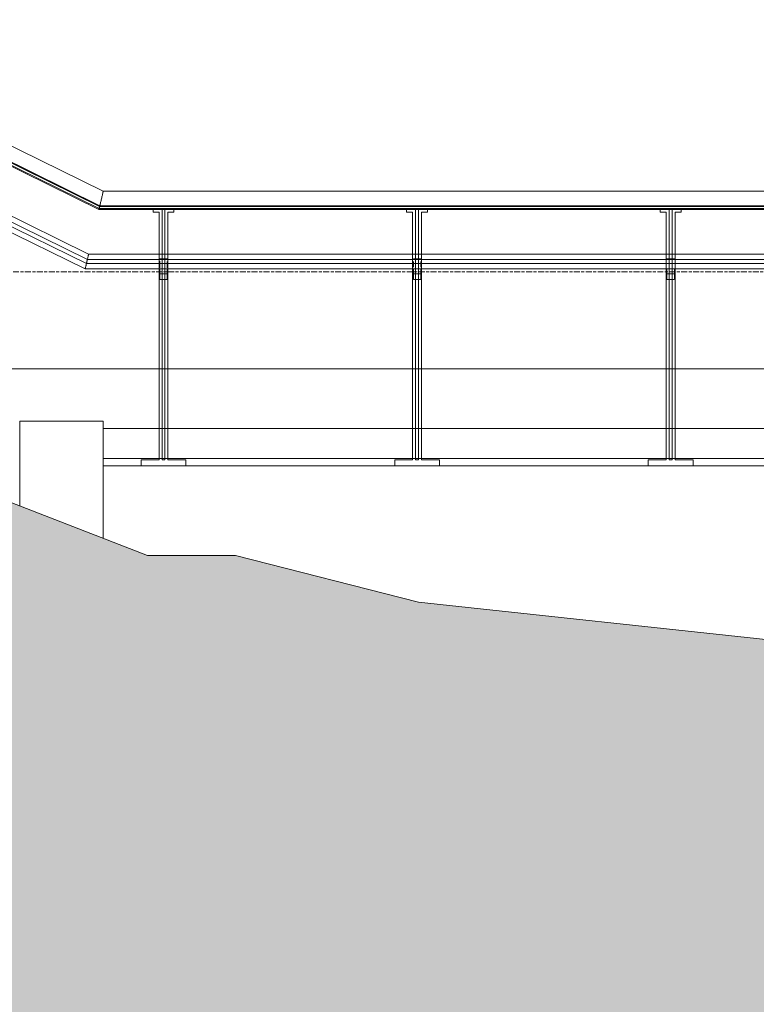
# Model space of a CAD drawing. Header units: millimetres. Extents: x -121668 to 127737, y 1553 to 34854.
# Tile 44 of 94: x 85202 to 87671, y 8996 to 12295. Entities that reach past the tile are written whole.
import ezdxf

# ---------------------------------------------------------------- set-up
doc = ezdxf.new("R2010")
doc.units = ezdxf.units.MM
doc.linetypes.add('Center', pattern=[40, 10, -5, 20, -5])
for name, color, linetype, lineweight in [('A-DETL', 90, 'Continuous', 9), ('A-DETL-GENF', 92, 'Continuous', 20), ('A-DETL-THIN', 151, 'Continuous', 9), ('A-FLOR', 192, 'Continuous', 9), ('A-FLOR-HRAL', 11, 'Continuous', 9), ('A-FLOR-LEVL', 51, 'Continuous', 9), ('A-WALL', 113, 'Continuous', 20), ('A-WALL-PATT', 111, 'Continuous', 20)]:
    doc.layers.add(name, color=color, linetype=linetype, lineweight=lineweight)

# ---------------------------------------------------------------- blocks, each defined once
blk = doc.blocks.new('Railings 6 - Railings 6-15750741-Copy of GBP_SOUTH ELEVATION')
at = {"layer": 'A-FLOR-HRAL'}
for p, q in [((81059.3, 11720.2), (79889.4, 12295.2)), ((81059.3, 11720.2), (79889.4, 12295.2)), ((81048.1, 11672), (79889.3, 12241.6)), ((81048.1, 11672), (79889.3, 12241.5)), ((79889.3, 12239.5), (81047.7, 11670.2)), ((79889.3, 12239.5), (81047.7, 11670.2)), ((79889.3, 12238), (81047.4, 11668.8)), ((79889.3, 12230.5), (81045.8, 11662.1)), ((79889.3, 12230.5), (81045.8, 11662.1)), ((79889.3, 12226.9), (81045.1, 11658.9)), ((81010.4, 11509.8), (80430.8, 11794.7)), ((81006.3, 11492.1), (80430.8, 11774.9)), ((80430.8, 11759), (81003, 11477.8)), ((80430.8, 11739.3), (80998.9, 11460.1)), ((84855.1, 11720.2), (81059.3, 11720.2)), ((84855.1, 11720.2), (81059.3, 11720.2)), ((81045.1, 11658.9), (81047.4, 11668.8)), ((81045.8, 11662.1), (81045.1, 11658.9)), ((81045.1, 11658.9), (81045.8, 11662.1)), ((81045.1, 11658.9), (81226.4, 11658.9)), ((81048.1, 11672), (81045.8, 11662.1)), ((81045.8, 11662.1), (81047.8, 11670.4)), ((81045.8, 11662.1), (84838.9, 11662.1)), ((81045.8, 11662.1), (84838.9, 11662.1)), ((81047.4, 11668.8), (81048.1, 11672)), ((81047.4, 11668.8), (81048.3, 11668.8)), ((81047.7, 11670.2), (84841.2, 11670.2)), ((81047.7, 11670.2), (81048.3, 11670.2)), ((84841.7, 11672), (81048.1, 11672)), ((81048.3, 11672), (81048.1, 11672)), ((84841.7, 11672), (81048.3, 11672)), ((81048.3, 11670.2), (84841.2, 11670.2)), ((81048.3, 11668.8), (84840.8, 11668.8)), ((81256.4, 11660), (81226.4, 11660)), ((81226.4, 11660), (81226.4, 11650)), ((81226.4, 11660), (81256.4, 11660)), ((81256.4, 11660), (81226.4, 11660)), ((81226.4, 11650), (81226.4, 11658.9)), ((81226.4, 11658.9), (81226.4, 11650)), ((81226.4, 11650), (81246.4, 11650)), ((81246.4, 11650), (81226.4, 11650)), ((81226.4, 11650), (81246.4, 11650)), ((81228.6, 11658.9), (81255.3, 11658.9)), ((81246.4, 11650), (81246.4, 10820)), ((81246.4, 10820), (81246.4, 11650)), ((81246.4, 11650), (81246.4, 11509.6)), ((81256.4, 10820), (81256.4, 11660)), ((81256.4, 11658.9), (81256.4, 10820)), ((81256.4, 11658.9), (81266.4, 11658.9)), ((81256.4, 11509.6), (81256.4, 11658.9)), ((81296.4, 11660), (81266.4, 11660)), ((81266.4, 11660), (81266.4, 10820)), ((81266.4, 11660), (81296.4, 11660)), ((81296.4, 11660), (81266.4, 11660)), ((81266.4, 10820), (81266.4, 11658.9)), ((81266.4, 11658.9), (81266.4, 11509.6)), ((81267.5, 11658.9), (81294.1, 11658.9)), ((81276.4, 10820), (81276.4, 11650)), ((81276.4, 11650), (81296.4, 11650)), ((81296.4, 11650), (81276.4, 11650)), ((81276.4, 11650), (81276.4, 10820)), ((81276.4, 11509.6), (81276.4, 11650)), ((81276.4, 11650), (81296.4, 11650)), ((81296.4, 11650), (81296.4, 11660)), ((81296.4, 11658.9), (81296.4, 11650)), ((81296.4, 11658.9), (82076.4, 11658.9)), ((81296.4, 11650), (81296.4, 11658.9)), ((82106.4, 11660), (82076.4, 11660)), ((82076.4, 11660), (82076.4, 11650)), ((82076.4, 11660), (82106.4, 11660)), ((82106.4, 11660), (82076.4, 11660)), ((82076.4, 11650), (82076.4, 11658.9)), ((82076.4, 11658.9), (82076.4, 11650)), ((82076.4, 11650), (82096.4, 11650)), ((82096.4, 11650), (82076.4, 11650)), ((82076.4, 11650), (82096.4, 11650)), ((82078.6, 11658.9), (82105.3, 11658.9)), ((82096.4, 11650), (82096.4, 10820)), ((82096.4, 10820), (82096.4, 11650)), ((82096.4, 11650), (82096.4, 11509.4)), ((82106.4, 10820), (82106.4, 11660)), ((82106.4, 11658.9), (82106.4, 10820)), ((82106.4, 11658.9), (82116.4, 11658.9)), ((82106.4, 11509.4), (82106.4, 11658.9)), ((82146.4, 11660), (82116.4, 11660)), ((82116.4, 11660), (82116.4, 10820)), ((82116.4, 11660), (82146.4, 11660)), ((82146.4, 11660), (82116.4, 11660)), ((82116.4, 10820), (82116.4, 11658.9)), ((82116.4, 11658.9), (82116.4, 11509.4)), ((82117.5, 11658.9), (82144.1, 11658.9)), ((82126.4, 10820), (82126.4, 11650)), ((82126.4, 11650), (82146.4, 11650)), ((82146.4, 11650), (82126.4, 11650)), ((82126.4, 11650), (82126.4, 10820)), ((82126.4, 11509.4), (82126.4, 11650)), ((82126.4, 11650), (82146.4, 11650)), ((82146.4, 11650), (82146.4, 11660)), ((82146.4, 11658.9), (82146.4, 11650)), ((82146.4, 11658.9), (82924.3, 11658.9)), ((82146.4, 11650), (82146.4, 11658.9)), ((82956.4, 11660), (82926.4, 11660)), ((82926.4, 11660), (82926.4, 11650)), ((82926.4, 11660), (82956.4, 11660)), ((82956.4, 11660), (82926.4, 11660)), ((82926.4, 11650), (82926.4, 11658.9)), ((82926.4, 11658.9), (82926.4, 11650)), ((82926.4, 11650), (82946.4, 11650)), ((82946.4, 11650), (82926.4, 11650)), ((82926.4, 11650), (82946.4, 11650)), ((82928.6, 11658.9), (82955.3, 11658.9)), ((82946.4, 11650), (82946.4, 10820)), ((82946.4, 10820), (82946.4, 11650)), ((82946.4, 11650), (82946.4, 11509.7)), ((82956.4, 10820), (82956.4, 11660)), ((82956.4, 11658.9), (82956.4, 10820)), ((82956.4, 11658.9), (82966.4, 11658.9)), ((82956.4, 11509.7), (82956.4, 11658.9)), ((82996.4, 11660), (82966.4, 11660)), ((82966.4, 11660), (82966.4, 10820)), ((82966.4, 11660), (82996.4, 11660)), ((82996.4, 11660), (82966.4, 11660)), ((82966.4, 10820), (82966.4, 11658.9)), ((82966.4, 11658.9), (82966.4, 11509.7)), ((82967.5, 11658.9), (82994.1, 11658.9)), ((82976.4, 10820), (82976.4, 11650)), ((82976.4, 11650), (82996.4, 11650)), ((82996.4, 11650), (82976.4, 11650)), ((82976.4, 11650), (82976.4, 10820)), ((82976.4, 11509.7), (82976.4, 11650)), ((82976.4, 11650), (82996.4, 11650)), ((82996.4, 11650), (82996.4, 11660)), ((82996.4, 11658.9), (82996.4, 11650)), ((82996.4, 11658.9), (83776.4, 11658.9)), ((82996.4, 11650), (82996.4, 11658.9)), ((81246.4, 11492.1), (81006.3, 11492.1)), ((81246.4, 11509.8), (81010.4, 11509.8)), ((81246.4, 11506.3), (81246.4, 11503.6)), ((81246.4, 11503.3), (81246.4, 11499.9)), ((81246.4, 11499.7), (81246.4, 11495.9)), ((81246.4, 11495.6), (81246.4, 11491.9)), ((81256.4, 11509.8), (81248, 11509.8)), ((81256.4, 11492.1), (81248.3, 11492.1)), ((81248.9, 11490.7), (81248.9, 11494.2)), ((81248.9, 11494.2), (81248.9, 11491.9)), ((81248.9, 11494.2), (81256.4, 11494.2)), ((81256.4, 11494.2), (81248.9, 11494.2)), ((81248.9, 11491.9), (81248.9, 11494.2)), ((81248.9, 11494.2), (81248.9, 11491.9)), ((81248.9, 11494.2), (81256.4, 11494.2)), ((81256.4, 11494.2), (81248.9, 11494.2)), ((81248.9, 11482.2), (81248.9, 11485.6)), ((81248.9, 11485.6), (81248.9, 11482.2)), ((81248.9, 11478.1), (81248.9, 11481.9)), ((81248.9, 11481.9), (81248.9, 11478.1)), ((81266.4, 11509.8), (81256.4, 11509.8)), ((81256.4, 11503.6), (81256.4, 11506.3)), ((81256.4, 11499.9), (81256.4, 11503.3)), ((81256.4, 11495.9), (81256.4, 11499.7)), ((81256.4, 11494.2), (81266.4, 11494.2)), ((81266.4, 11494.2), (81256.4, 11494.2)), ((81256.4, 11494.2), (81266.4, 11494.2)), ((81266.4, 11494.2), (81256.4, 11494.2)), ((81256.4, 11491.9), (81256.4, 11494.2)), ((81266.4, 11492.1), (81256.4, 11492.1)), ((81274.7, 11509.8), (81266.4, 11509.8)), ((81266.4, 11506.3), (81266.4, 11503.6)), ((81266.4, 11503.3), (81266.4, 11499.9)), ((81266.4, 11499.7), (81266.4, 11495.9)), ((81266.4, 11494.2), (81273.9, 11494.2)), ((81273.9, 11494.2), (81266.4, 11494.2)), ((81266.4, 11494.2), (81273.9, 11494.2)), ((81273.9, 11494.2), (81266.4, 11494.2)), ((81266.4, 11494.2), (81266.4, 11491.9)), ((81274.5, 11492.1), (81266.4, 11492.1)), ((81273.9, 11491.9), (81273.9, 11494.2)), ((81273.9, 11494.2), (81273.9, 11490.7)), ((81273.9, 11491.9), (81273.9, 11494.2)), ((81273.9, 11494.2), (81273.9, 11491.9)), ((81273.9, 11482.2), (81273.9, 11485.5)), ((81273.9, 11485.5), (81273.9, 11482.2)), ((81273.9, 11478.1), (81273.9, 11481.9)), ((81273.9, 11481.9), (81273.9, 11478.1)), ((82096.4, 11509.8), (81276.4, 11509.8)), ((81276.4, 11503.6), (81276.4, 11506.3)), ((81276.4, 11499.9), (81276.4, 11503.3)), ((81276.4, 11495.9), (81276.4, 11499.7)), ((81276.4, 11491.9), (81276.4, 11495.6)), ((82096.4, 11492.1), (81276.4, 11492.1)), ((82096.4, 11502.5), (82096.4, 11499.9)), ((82096.4, 11498.8), (82096.4, 11495.9)), ((82096.4, 11494.7), (82096.4, 11491.7)), ((82106.4, 11509.8), (82098, 11509.8)), ((82106.4, 11492.1), (82098.3, 11492.1)), ((82098.9, 11490.9), (82098.9, 11494.2)), ((82098.9, 11494.2), (82098.9, 11491.6)), ((82098.9, 11494.2), (82106.4, 11494.2)), ((82106.4, 11494.2), (82098.9, 11494.2)), ((82098.9, 11491.7), (82098.9, 11494.2)), ((82098.9, 11494.2), (82098.9, 11491.7)), ((82098.9, 11494.2), (82106.4, 11494.2)), ((82106.4, 11494.2), (82098.9, 11494.2)), ((82098.9, 11482.2), (82098.9, 11484.7)), ((82098.9, 11484.7), (82098.9, 11482.2)), ((82098.9, 11478.1), (82098.9, 11481)), ((82098.9, 11481), (82098.9, 11478.1)), ((82116.4, 11509.8), (82106.4, 11509.8)), ((82106.4, 11499.9), (82106.4, 11502.5)), ((82106.4, 11495.9), (82106.4, 11498.8)), ((82106.4, 11494.2), (82116.4, 11494.2)), ((82116.4, 11494.2), (82106.4, 11494.2)), ((82106.4, 11494.2), (82116.4, 11494.2)), ((82116.4, 11494.2), (82106.4, 11494.2)), ((82106.4, 11491.7), (82106.4, 11494.2)), ((82116.4, 11492.1), (82106.4, 11492.1)), ((82124.7, 11509.8), (82116.4, 11509.8)), ((82116.4, 11502.5), (82116.4, 11499.9)), ((82116.4, 11498.8), (82116.4, 11495.9)), ((82116.4, 11494.2), (82123.9, 11494.2)), ((82123.9, 11494.2), (82116.4, 11494.2)), ((82116.4, 11494.2), (82123.9, 11494.2)), ((82123.9, 11494.2), (82116.4, 11494.2)), ((82116.4, 11494.2), (82116.4, 11491.7)), ((82124.5, 11492.1), (82116.4, 11492.1)), ((82123.9, 11491.6), (82123.9, 11494.2)), ((82123.9, 11494.2), (82123.9, 11490.9)), ((82123.9, 11491.7), (82123.9, 11494.2)), ((82123.9, 11494.2), (82123.9, 11491.7)), ((82123.9, 11482.2), (82123.9, 11484.7)), ((82123.9, 11484.7), (82123.9, 11482.2)), ((82123.9, 11478.1), (82123.9, 11481)), ((82123.9, 11481), (82123.9, 11478.1)), ((82946.4, 11509.8), (82126.4, 11509.8)), ((82126.4, 11499.9), (82126.4, 11502.5)), ((82126.4, 11495.9), (82126.4, 11498.7)), ((82126.4, 11491.7), (82126.4, 11494.7)), ((82946.4, 11492.1), (82126.4, 11492.1)), ((82956.4, 11509.8), (82948, 11509.8)), ((82956.4, 11492.1), (82948.3, 11492.1)), ((82948.9, 11490.9), (82948.9, 11494.2)), ((82948.9, 11494.2), (82956.4, 11494.2)), ((82956.4, 11494.2), (82948.9, 11494.2)), ((82948.9, 11494.2), (82956.4, 11494.2)), ((82956.4, 11494.2), (82948.9, 11494.2)), ((82966.4, 11509.8), (82956.4, 11509.8)), ((82956.4, 11494.2), (82966.4, 11494.2)), ((82966.4, 11494.2), (82956.4, 11494.2)), ((82956.4, 11494.2), (82966.4, 11494.2)), ((82966.4, 11494.2), (82956.4, 11494.2)), ((82966.4, 11492.1), (82956.4, 11492.1)), ((82974.7, 11509.8), (82966.4, 11509.8)), ((82966.4, 11494.2), (82973.9, 11494.2)), ((82973.9, 11494.2), (82966.4, 11494.2)), ((82966.4, 11494.2), (82973.9, 11494.2)), ((82973.9, 11494.2), (82966.4, 11494.2)), ((82974.5, 11492.1), (82966.4, 11492.1)), ((82973.9, 11494.2), (82973.9, 11490.9)), ((83796.4, 11509.8), (82976.4, 11509.8)), ((83796.4, 11492.1), (82976.4, 11492.1)), ((80998.9, 11460.1), (81246.4, 11460.1)), ((81003, 11477.8), (81246.4, 11477.8)), ((81246.4, 11477.9), (81246.4, 11474)), ((81246.4, 11473.7), (81246.4, 11469.9)), ((81246.4, 11469.7), (81246.4, 11466.3)), ((81246.4, 11466.1), (81246.4, 11463.4)), ((81246.4, 11460.2), (81246.4, 10820)), ((81248.6, 11460.1), (81256.4, 11460.1)), ((81248.9, 11474), (81248.9, 11477.9)), ((81248.9, 11477.9), (81248.9, 11474)), ((81248.9, 11474), (81248.9, 11477.9)), ((81248.9, 11477.9), (81248.9, 11474)), ((81248.9, 11477.8), (81256.4, 11477.8)), ((81248.9, 11469.9), (81248.9, 11473.7)), ((81248.9, 11473.7), (81248.9, 11469.9)), ((81248.9, 11469.9), (81248.9, 11473.7)), ((81248.9, 11473.7), (81248.9, 11469.9)), ((81248.9, 11466.3), (81248.9, 11469.7)), ((81248.9, 11469.7), (81248.9, 11466.3)), ((81248.9, 11466.3), (81248.9, 11469.7)), ((81248.9, 11469.7), (81248.9, 11466.3)), ((81248.9, 11463.4), (81248.9, 11466.1)), ((81248.9, 11466.1), (81248.9, 11463.4)), ((81248.9, 11463.4), (81248.9, 11466.1)), ((81248.9, 11466.1), (81248.9, 11463.4)), ((81248.9, 11454.2), (81248.9, 11461.3)), ((81248.9, 11460.2), (81248.9, 11449.2)), ((81248.9, 11449.2), (81248.9, 11460.2)), ((81248.9, 11460.2), (81248.9, 11454.2)), ((81248.9, 11444.2), (81248.9, 11454.2)), ((81248.9, 11454.2), (81248.9, 11447.2)), ((81256.4, 11474), (81256.4, 11477.9)), ((81256.4, 11477.8), (81266.4, 11477.8)), ((81256.4, 11469.9), (81256.4, 11473.7)), ((81256.4, 11466.3), (81256.4, 11469.7)), ((81256.4, 11463.4), (81256.4, 11466.1)), ((81256.4, 11454.2), (81256.4, 11460.2)), ((81256.4, 11460.1), (81266.4, 11460.1)), ((81266.4, 11477.8), (81272.2, 11477.8)), ((81266.4, 11477.8), (81266.4, 11474)), ((81266.4, 11473.7), (81266.4, 11469.9)), ((81266.4, 11469.7), (81266.4, 11466.3)), ((81266.4, 11466.1), (81266.4, 11463.4)), ((81266.4, 11460.2), (81266.4, 11454.2)), ((81266.4, 11460.1), (81274.1, 11460.1)), ((81273.9, 11474), (81273.9, 11477.8)), ((81273.9, 11477.8), (81273.9, 11474)), ((81273.9, 11474), (81273.9, 11477.8)), ((81273.9, 11477.8), (81273.9, 11474)), ((81273.9, 11469.9), (81273.9, 11473.7)), ((81273.9, 11473.7), (81273.9, 11469.9)), ((81273.9, 11469.9), (81273.9, 11473.7)), ((81273.9, 11473.7), (81273.9, 11469.9)), ((81273.9, 11466.3), (81273.9, 11469.7)), ((81273.9, 11469.7), (81273.9, 11466.3)), ((81273.9, 11466.3), (81273.9, 11469.7)), ((81273.9, 11469.7), (81273.9, 11466.3)), ((81273.9, 11463.4), (81273.9, 11466.1)), ((81273.9, 11466.1), (81273.9, 11463.4)), ((81273.9, 11463.4), (81273.9, 11466.1)), ((81273.9, 11466.1), (81273.9, 11463.4)), ((81273.9, 11461.3), (81273.9, 11454.2)), ((81273.9, 11449.2), (81273.9, 11460.2)), ((81273.9, 11454.2), (81273.9, 11460.2)), ((81273.9, 11460.2), (81273.9, 11449.2)), ((81273.9, 11454.2), (81273.9, 11444.2)), ((81273.9, 11447.2), (81273.9, 11454.2)), ((81276.4, 11477.8), (82096.4, 11477.8)), ((81276.4, 11474), (81276.4, 11477.8)), ((81276.4, 11469.9), (81276.4, 11473.7)), ((81276.4, 11466.3), (81276.4, 11469.7)), ((81276.4, 11463.4), (81276.4, 11466.1)), ((81276.4, 10820), (81276.4, 11460.2)), ((81276.4, 11460.1), (82096.4, 11460.1)), ((82096.4, 11476.9), (82096.4, 11474)), ((82096.4, 11472.8), (82096.4, 11469.9)), ((82096.4, 11468.9), (82096.4, 11466.3)), ((82096.4, 11460.2), (82096.4, 10820)), ((82098.6, 11460.1), (82106.4, 11460.1)), ((82098.9, 11477.8), (82106.4, 11477.8)), ((82098.9, 11474), (82098.9, 11476.9)), ((82098.9, 11476.9), (82098.9, 11474)), ((82098.9, 11474), (82098.9, 11476.9)), ((82098.9, 11476.9), (82098.9, 11474)), ((82098.9, 11469.9), (82098.9, 11472.8)), ((82098.9, 11472.8), (82098.9, 11469.9)), ((82098.9, 11469.9), (82098.9, 11472.8)), ((82098.9, 11472.8), (82098.9, 11469.9)), ((82098.9, 11466.3), (82098.9, 11468.9)), ((82098.9, 11468.9), (82098.9, 11466.3)), ((82098.9, 11466.3), (82098.9, 11468.9)), ((82098.9, 11468.9), (82098.9, 11466.3)), ((82098.9, 11454.2), (82098.9, 11461.3)), ((82098.9, 11460.2), (82098.9, 11449.2)), ((82098.9, 11449.2), (82098.9, 11460.2)), ((82098.9, 11460.2), (82098.9, 11454.2)), ((82098.9, 11444.6), (82098.9, 11454.2)), ((82098.9, 11454.2), (82098.9, 11445.6)), ((82106.4, 11477.8), (82116.4, 11477.8)), ((82106.4, 11474), (82106.4, 11476.9)), ((82106.4, 11469.9), (82106.4, 11472.8)), ((82106.4, 11466.3), (82106.4, 11468.9)), ((82106.4, 11454.2), (82106.4, 11460.2)), ((82106.4, 11460.1), (82116.4, 11460.1)), ((82116.4, 11477.8), (82123.9, 11477.8)), ((82116.4, 11476.9), (82116.4, 11474)), ((82116.4, 11472.8), (82116.4, 11469.9)), ((82116.4, 11468.9), (82116.4, 11466.3)), ((82116.4, 11460.2), (82116.4, 11454.2)), ((82116.4, 11460.1), (82124.1, 11460.1)), ((82123.9, 11474), (82123.9, 11476.9)), ((82123.9, 11476.9), (82123.9, 11474)), ((82123.9, 11474), (82123.9, 11476.9)), ((82123.9, 11476.9), (82123.9, 11474)), ((82123.9, 11469.9), (82123.9, 11472.8)), ((82123.9, 11472.8), (82123.9, 11469.9)), ((82123.9, 11469.9), (82123.9, 11472.8)), ((82123.9, 11472.8), (82123.9, 11469.9)), ((82123.9, 11466.3), (82123.9, 11468.9)), ((82123.9, 11468.9), (82123.9, 11466.3)), ((82123.9, 11466.3), (82123.9, 11468.9)), ((82123.9, 11468.9), (82123.9, 11466.3)), ((82123.9, 11461.3), (82123.9, 11454.2)), ((82123.9, 11449.2), (82123.9, 11460.2)), ((82123.9, 11454.2), (82123.9, 11460.2)), ((82123.9, 11460.2), (82123.9, 11449.2)), ((82123.9, 11454.2), (82123.9, 11444.2)), ((82123.9, 11451.7), (82123.9, 11454.2)), ((82123.9, 11449.2), (82123.9, 11451.7)), ((82123.9, 11444.6), (82123.9, 11449.2)), ((82126.4, 11477.8), (82946.4, 11477.8)), ((82126.4, 11474), (82126.4, 11476.9)), ((82126.4, 11469.9), (82126.4, 11472.8)), ((82126.4, 11466.3), (82126.4, 11468.9)), ((82126.4, 10820), (82126.4, 11460.2)), ((82126.4, 11460.1), (82946.4, 11460.1)), ((82946.4, 11460.2), (82946.4, 10820)), ((82948.6, 11460.1), (82956.4, 11460.1)), ((82948.9, 11477.8), (82956.4, 11477.8)), ((82948.9, 11454.2), (82948.9, 11461.3)), ((82948.9, 11460.2), (82948.9, 11449.2)), ((82948.9, 11449.2), (82948.9, 11460.2)), ((82948.9, 11460.2), (82948.9, 11454.2)), ((82948.9, 11444.2), (82948.9, 11454.2)), ((82948.9, 11454.2), (82948.9, 11451.7)), ((82948.9, 11451.7), (82948.9, 11444.6)), ((82956.4, 11477.8), (82966.4, 11477.8)), ((82956.4, 11454.2), (82956.4, 11460.2)), ((82956.4, 11460.1), (82966.4, 11460.1)), ((82966.4, 11477.8), (82973.9, 11477.8)), ((82966.4, 11460.2), (82966.4, 11454.2)), ((82966.4, 11460.1), (82974.1, 11460.1)), ((82973.9, 11461.3), (82973.9, 11454.2)), ((82973.9, 11449.2), (82973.9, 11460.2)), ((82973.9, 11454.2), (82973.9, 11460.2)), ((82973.9, 11460.2), (82973.9, 11449.2)), ((82973.9, 11454.2), (82973.9, 11445.6)), ((82973.9, 11451.7), (82973.9, 11454.2)), ((82973.9, 11449.2), (82973.9, 11451.7)), ((82973.9, 11447.2), (82973.9, 11449.2)), ((82976.4, 11477.8), (83796.4, 11477.8)), ((82976.4, 10820), (82976.4, 11460.2)), ((82976.4, 11460.1), (83796.4, 11460.1)), ((81248.9, 11447.2), (81248.9, 11444.6)), ((81248.9, 11444.6), (81248.9, 11444.2)), ((81256.4, 11444.2), (81248.9, 11444.2)), ((81248.9, 11444.2), (81256.4, 11444.2)), ((81248.9, 11424.2), (81248.9, 11442.5)), ((81248.9, 11442.5), (81248.9, 11434.2)), ((81248.9, 11434.2), (81248.9, 11442.5)), ((81248.9, 11442.5), (81248.9, 11429.2)), ((81248.9, 11434.2), (81248.9, 11424.2)), ((81248.9, 11424.2), (81248.9, 11434.2)), ((81249.1, 11424.2), (81256.4, 11424.2)), ((81249.1, 11424.2), (81256.4, 11424.2)), ((81256.4, 11424.2), (81249.1, 11424.2)), ((81266.4, 11444.2), (81256.4, 11444.2)), ((81256.4, 11444.2), (81266.4, 11444.2)), ((81256.4, 11434.2), (81256.4, 11444.2)), ((81256.4, 11424.2), (81266.4, 11424.2)), ((81256.4, 11424.2), (81266.4, 11424.2)), ((81266.4, 11424.2), (81256.4, 11424.2)), ((81256.4, 10820), (81256.4, 11424.2)), ((81273.9, 11444.2), (81266.4, 11444.2)), ((81266.4, 11444.2), (81273.9, 11444.2)), ((81266.4, 11444.2), (81266.4, 11434.2)), ((81266.4, 11424.2), (81273.6, 11424.2)), ((81266.4, 11424.2), (81273.6, 11424.2)), ((81273.6, 11424.2), (81266.4, 11424.2)), ((81266.4, 11424.2), (81266.4, 10820)), ((81273.9, 11444.6), (81273.9, 11447.2)), ((81273.9, 11444.2), (81273.9, 11444.6)), ((81273.9, 11434.2), (81273.9, 11442.5)), ((81273.9, 11442.5), (81273.9, 11424.2)), ((81273.9, 11429.2), (81273.9, 11442.5)), ((81273.9, 11442.5), (81273.9, 11434.2)), ((81273.9, 11424.2), (81273.9, 11434.2)), ((81273.9, 11434.2), (81273.9, 11424.2)), ((82098.9, 11445.6), (82098.9, 11444.6)), ((82098.9, 11444.2), (82098.9, 11444.6)), ((82098.9, 11444.6), (82098.9, 11444.2)), ((82106.4, 11444.2), (82098.9, 11444.2)), ((82098.9, 11444.2), (82106.4, 11444.2)), ((82098.9, 11424.2), (82098.9, 11442.5)), ((82098.9, 11442.5), (82098.9, 11434.2)), ((82098.9, 11434.2), (82098.9, 11442.5)), ((82098.9, 11442.5), (82098.9, 11429.2)), ((82098.9, 11434.2), (82098.9, 11424.2)), ((82098.9, 11425.6), (82098.9, 11434.2)), ((82098.9, 11424.2), (82098.9, 11425.6)), ((82099.1, 11424.2), (82106.4, 11424.2)), ((82099.1, 11424.2), (82106.4, 11424.2)), ((82106.4, 11424.2), (82099.1, 11424.2)), ((82116.4, 11444.2), (82106.4, 11444.2)), ((82106.4, 11444.2), (82116.4, 11444.2)), ((82106.4, 11434.2), (82106.4, 11444.2)), ((82106.4, 11424.2), (82116.4, 11424.2)), ((82106.4, 11424.2), (82116.4, 11424.2)), ((82116.4, 11424.2), (82106.4, 11424.2)), ((82106.4, 10820), (82106.4, 11424.2)), ((82123.9, 11444.2), (82116.4, 11444.2)), ((82116.4, 11444.2), (82123.9, 11444.2)), ((82116.4, 11444.2), (82116.4, 11434.2)), ((82116.4, 11424.2), (82123.6, 11424.2)), ((82116.4, 11424.2), (82123.6, 11424.2)), ((82123.6, 11424.2), (82116.4, 11424.2)), ((82116.4, 11424.2), (82116.4, 10820)), ((82123.9, 11444.2), (82123.9, 11444.6)), ((82123.9, 11434.2), (82123.9, 11442.5)), ((82123.9, 11442.5), (82123.9, 11424.2)), ((82123.9, 11429.2), (82123.9, 11442.5)), ((82123.9, 11442.5), (82123.9, 11434.2)), ((82123.9, 11424.2), (82123.9, 11434.2)), ((82123.9, 11434.2), (82123.9, 11431.7)), ((82123.9, 11431.7), (82123.9, 11429.2)), ((82123.9, 11429.2), (82123.9, 11424.2)), ((82948.9, 11444.6), (82948.9, 11444.2)), ((82956.4, 11444.2), (82948.9, 11444.2)), ((82948.9, 11444.2), (82956.4, 11444.2)), ((82948.9, 11424.2), (82948.9, 11442.5)), ((82948.9, 11442.5), (82948.9, 11434.2)), ((82948.9, 11434.2), (82948.9, 11442.5)), ((82948.9, 11442.5), (82948.9, 11429.2)), ((82948.9, 11434.2), (82948.9, 11424.2)), ((82948.9, 11431.7), (82948.9, 11434.2)), ((82948.9, 11424.2), (82948.9, 11431.7)), ((82949.1, 11424.2), (82956.4, 11424.2)), ((82949.1, 11424.2), (82956.4, 11424.2)), ((82956.4, 11424.2), (82949.1, 11424.2)), ((82966.4, 11444.2), (82956.4, 11444.2)), ((82956.4, 11444.2), (82966.4, 11444.2)), ((82956.4, 11434.2), (82956.4, 11444.2)), ((82956.4, 11424.2), (82966.4, 11424.2)), ((82956.4, 11424.2), (82966.4, 11424.2)), ((82966.4, 11424.2), (82956.4, 11424.2)), ((82956.4, 10820), (82956.4, 11424.2)), ((82973.9, 11444.2), (82966.4, 11444.2)), ((82966.4, 11444.2), (82973.9, 11444.2)), ((82966.4, 11444.2), (82966.4, 11434.2)), ((82966.4, 11424.2), (82973.6, 11424.2)), ((82966.4, 11424.2), (82973.6, 11424.2)), ((82973.6, 11424.2), (82966.4, 11424.2)), ((82966.4, 11424.2), (82966.4, 10820)), ((82973.9, 11444.6), (82973.9, 11447.2)), ((82973.9, 11445.6), (82973.9, 11444.2)), ((82973.9, 11444.2), (82973.9, 11444.6)), ((82973.9, 11434.2), (82973.9, 11442.5)), ((82973.9, 11442.5), (82973.9, 11424.2)), ((82973.9, 11429.2), (82973.9, 11442.5)), ((82973.9, 11442.5), (82973.9, 11434.2)), ((82973.9, 11424.2), (82973.9, 11434.2)), ((82973.9, 11434.2), (82973.9, 11429.2)), ((82973.9, 11429.2), (82973.9, 11424.6)), ((82973.9, 11424.6), (82973.9, 11424.2)), ((81246.4, 10820), (81186.4, 10820)), ((81186.4, 10820), (81186.4, 10800)), ((81186.4, 10800), (81186.4, 10820)), ((81186.4, 10820), (81246.4, 10820)), ((81246.4, 10820), (81186.4, 10820)), ((81186.4, 10820), (81186.4, 10800)), ((81186.4, 10800), (81336.4, 10800)), ((81266.4, 10820), (81256.4, 10820)), ((81256.4, 10820), (81266.4, 10820)), ((81266.4, 10820), (81256.4, 10820)), ((81336.4, 10820), (81276.4, 10820)), ((81276.4, 10820), (81336.4, 10820)), ((81336.4, 10820), (81276.4, 10820)), ((81336.4, 10800), (81336.4, 10820)), ((81336.4, 10820), (81336.4, 10800)), ((81336.4, 10800), (81336.4, 10820)), ((82096.4, 10820), (82036.4, 10820)), ((82036.4, 10820), (82036.4, 10800)), ((82036.4, 10800), (82036.4, 10820)), ((82036.4, 10820), (82096.4, 10820)), ((82096.4, 10820), (82036.4, 10820)), ((82036.4, 10820), (82036.4, 10800)), ((82036.4, 10800), (82186.4, 10800)), ((82116.4, 10820), (82106.4, 10820)), ((82106.4, 10820), (82116.4, 10820)), ((82116.4, 10820), (82106.4, 10820)), ((82186.4, 10820), (82126.4, 10820)), ((82126.4, 10820), (82186.4, 10820)), ((82186.4, 10820), (82126.4, 10820)), ((82186.4, 10800), (82186.4, 10820)), ((82186.4, 10820), (82186.4, 10800)), ((82186.4, 10800), (82186.4, 10820)), ((82946.4, 10820), (82886.4, 10820)), ((82886.4, 10820), (82886.4, 10800)), ((82886.4, 10800), (82886.4, 10820)), ((82886.4, 10820), (82946.4, 10820)), ((82946.4, 10820), (82886.4, 10820)), ((82886.4, 10820), (82886.4, 10800)), ((82886.4, 10800), (83036.4, 10800)), ((82966.4, 10820), (82956.4, 10820)), ((82956.4, 10820), (82966.4, 10820)), ((82966.4, 10820), (82956.4, 10820)), ((83036.4, 10820), (82976.4, 10820)), ((82976.4, 10820), (83036.4, 10820)), ((83036.4, 10820), (82976.4, 10820)), ((83036.4, 10800), (83036.4, 10820)), ((83036.4, 10820), (83036.4, 10800)), ((83036.4, 10800), (83036.4, 10820))]:
    blk.add_line(p, q, dxfattribs=at)
for points, knots in [([(81059.3, 11720), (81059.4, 11720.6), (81059.1, 11719.4), (81057.5, 11712.5), (81055.8, 11704.8), (81054.8, 11700.6), (81054.3, 11698.4)], [0.5, 0.5, 0.5, 0.5, 0.6666667, 0.8333333, 0.9166667, 1, 1, 1, 1]), ([(81003, 11477.8), (81003, 11477.8), (81003.1, 11478.1), (81003.4, 11479.4), (81003.8, 11481.1)], [0.4588275, 0.4588275, 0.4588275, 0.4588275, 0.5, 0.6666667, 0.6666667, 0.6666667, 0.6666667]), ([(81006.3, 11492), (81006.4, 11492.3), (81006.2, 11491.5), (81005.2, 11487.1), (81004, 11482.2), (81003.4, 11479.5), (81003.1, 11478.1)], [0.5, 0.5, 0.5, 0.5, 0.6666667, 0.8333333, 0.9166667, 1, 1, 1, 1]), ([(81007.2, 11495.9), (81007.5, 11497.3), (81008.2, 11500), (81009, 11503.7), (81009.7, 11506.7), (81010.4, 11509.5), (81010.5, 11510.1), (81010.4, 11509.7)], [0, 0, 0, 0, 0.0833333, 0.1666667, 0.25, 0.3333333, 0.5, 0.5, 0.5, 0.5]), ([(80998.9, 11460.2), (80999, 11460.4), (80999.2, 11461.5), (80999.8, 11464.2), (81000.3, 11466.3)], [0.5833333, 0.5833333, 0.5833333, 0.5833333, 0.6666667, 0.83143, 0.83143, 0.83143, 0.83143])]:
    blk.add_open_spline(points, degree=3, knots=knots, dxfattribs=at)
for points in [[(81057.1, 11710.5), (81057.5, 11712.2), (81057.8, 11713.7), (81058.1, 11715)], [(81057.1, 11710.4), (81057.5, 11712.1), (81057.8, 11713.7), (81058.1, 11715)], [(81058.1, 11715.1), (81058.5, 11716.4), (81058.7, 11717.5), (81058.9, 11718.3)], [(81058.1, 11715), (81058.4, 11716.3), (81058.7, 11717.4), (81058.9, 11718.3)], [(81058.9, 11718.3), (81059.1, 11719.2), (81059.2, 11719.7), (81059.3, 11720)], [(81058.9, 11718.3), (81059.1, 11719.1), (81059.2, 11719.7), (81059.3, 11720)], [(81059.3, 11720), (81059.4, 11720.3), (81059.4, 11720.3), (81059.3, 11720)], [(81054.3, 11698.4), (81053.8, 11696.2), (81052.8, 11691.8), (81051.3, 11685.5), (81049.9, 11679.8), (81048.9, 11675.1), (81048.3, 11672.9), (81048.2, 11672.1)], [(81048.9, 11675.4), (81049.2, 11676.7), (81049.6, 11678.3), (81050, 11679.9)], [(81048.9, 11675.4), (81049.2, 11676.7), (81049.6, 11678.2), (81050, 11679.9)], [(81050, 11680), (81050.4, 11681.7), (81050.8, 11683.6), (81051.3, 11685.6)], [(81050, 11680), (81050.4, 11681.7), (81050.8, 11683.6), (81051.3, 11685.6)], [(81051.3, 11685.7), (81051.8, 11687.7), (81052.3, 11689.8), (81052.8, 11691.9)], [(81051.3, 11685.6), (81051.8, 11687.6), (81052.3, 11689.7), (81052.8, 11691.9)], [(81052.8, 11692), (81053.3, 11694.1), (81053.8, 11696.3), (81054.3, 11698.4)], [(81052.8, 11691.9), (81053.3, 11694.1), (81053.8, 11696.2), (81054.3, 11698.4)], [(81054.3, 11698.5), (81054.8, 11700.7), (81055.3, 11702.7), (81055.7, 11704.7)], [(81054.3, 11698.4), (81054.8, 11700.6), (81055.3, 11702.7), (81055.7, 11704.7)], [(81055.7, 11704.7), (81056.2, 11706.7), (81056.7, 11708.6), (81057.1, 11710.4)], [(81055.8, 11704.8), (81056.2, 11706.8), (81056.7, 11708.7), (81057.1, 11710.4)], [(81048.2, 11672.1), (81048, 11671.3), (81047.7, 11670.1), (81047.7, 11670.1), (81047.8, 11670.4)], [(81047.8, 11670.4), (81047.7, 11670.1), (81047.7, 11670.1), (81047.8, 11670.4)], [(81047.8, 11670.4), (81047.8, 11670.7), (81048, 11671.3), (81048.2, 11672.1)], [(81047.8, 11670.4), (81047.8, 11670.7), (81048, 11671.3), (81048.2, 11672.1)], [(81048.2, 11672.1), (81048.4, 11673), (81048.6, 11674.1), (81048.9, 11675.4)], [(81048.2, 11672.1), (81048.4, 11672.9), (81048.6, 11674), (81048.9, 11675.3)], [(81003.1, 11478.2), (81003.4, 11479.6), (81003.7, 11480.9), (81004, 11482.2)], [(81003.8, 11481.2), (81003.6, 11480.3), (81003.4, 11479.6), (81003.3, 11479.1)], [(81004, 11482.3), (81004.3, 11483.5), (81004.6, 11484.7), (81004.9, 11485.8)], [(81004.9, 11485.9), (81005.1, 11487), (81005.6, 11489), (81006.1, 11491.1), (81006.2, 11491.8), (81006.3, 11492)], [(81005.3, 11487.7), (81005.2, 11487.5), (81005.2, 11487.2), (81005.1, 11487)], [(81005.1, 11487), (81005.2, 11487.2), (81005.2, 11487.5), (81005.3, 11487.7)], [(81007.2, 11495.9), (81006.9, 11494.6), (81006.6, 11493.3), (81006.3, 11491.9)], [(81006.3, 11491.9), (81006.6, 11493.3), (81006.9, 11494.6), (81007.2, 11495.9)], [(81008.1, 11499.9), (81007.8, 11498.7), (81007.5, 11497.3), (81007.2, 11496)], [(81009, 11503.6), (81008.7, 11502.5), (81008.4, 11501.3), (81008.2, 11500)], [(81009.7, 11506.5), (81009.5, 11505.7), (81009.2, 11504.7), (81009, 11503.6)], [(81010.4, 11509.7), (81010.3, 11509.3), (81010.1, 11508.2), (81009.7, 11506.5)], [(81003.1, 11478.1), (81002.7, 11476.8), (81002.1, 11473.9), (81001.1, 11469.9), (81000.3, 11466.2), (80999.6, 11463.2), (80999.1, 11461.1), (80998.9, 11460), (80998.9, 11460.1), (80998.9, 11460.2)], [(81000.3, 11466.4), (81000.6, 11467.5), (81000.9, 11468.6), (81001.2, 11469.9)], [(81001.2, 11470), (81001.5, 11471.3), (81001.8, 11472.6), (81002.1, 11474)], [(81002.1, 11474), (81002.4, 11475.4), (81002.8, 11476.8), (81003.1, 11478.1)], [(81003.3, 11479.1), (81003.2, 11478.5), (81003.1, 11478.2), (81003, 11478)], [(81003, 11478), (81003, 11477.9), (81003, 11477.8), (81003, 11477.8)]]:
    blk.add_open_spline(points, degree=3, dxfattribs=at)

msp = doc.modelspace()

# ---------------------------------------------------------------- hatches: boundary and pattern name
at = {"layer": 'A-DETL-GENF', "lineweight": 9}
h = msp.add_hatch(dxfattribs=at)
h.set_pattern_fill('FP_41', color=8, style=0, pattern_type=2)
h.set_pattern_definition([(45, (54310.1, 1200), (1e-13, 1796.051), [1270, -1270]), (45, (53973.4, 1536.8), (1e-13, 1796.051), [1270, -1270]), (45, (53636.6, 1873.5), (1e-13, 1796.051), [1270, -1270]), (135, (53636.6, 2098), (-1796.051, 1e-13), [1270, -1270]), (135, (53973.4, 2434.8), (-1796.051, 1e-13), [1270, -1270]), (135, (54310.1, 2771.5), (-1796.051, 1e-13), [1270, -1270])])
h.paths.add_polyline_path([(39366.4, 5000), (106489.4, 5000), (105994.4, 5495), (104583.1, 6003), (104063.1, 6003), (102951.4, 6500), (101412.6, 7006.6), (100932.3, 7006.6), (99949.2, 7500), (98044.8, 8000), (97555.5, 8000), (96551.7, 8511.5), (94512.3, 9012.7), (90760, 9469), (90634.6, 9503.5), (89997.9, 9806.1), (89720.7, 10003), (86538.8, 10343.2), (85926, 10500), (85630.5, 10500), (84312.1, 11010), (70584, 11010), (68933, 10009.2), (66711.7, 9507), (64366.8, 9036.4), (58144.9, 8000), (56863, 7966.4), (54407.1, 7500), (53689.8, 7500), (51347.6, 7055.2), (44528.8, 6000), (43730.3, 6000), (40649.7, 5500), (39510.5, 5056.1)], flags=0)
h.paths.add_polyline_path([(125736.3, 5000), (123675, 5709.7), (120996.8, 6551.6), (116307, 7768), (113676.2, 8517.2), (108166.6, 9519.4), (103671.3, 10495.3), (103191.3, 10495.3), (98462.1, 11525), (98462.1, 11099.8), (98862.1, 11099.8), (98862.1, 9063.5), (99686.5, 9063.5), (101404.8, 8021.2), (102923.2, 8021.2), (104590.1, 6970.3), (106054.1, 6970.3), (107663.4, 5920), (108136.7, 5920), (108141.2, 5895), (108136, 5860), (107919, 5860), (107919, 5850), (107900.7, 5850), (107900.7, 5700), (108100.7, 5700), (108105.2, 5684), (108100.1, 5669), (107900.7, 5669), (107900.7, 5020), (107955.7, 5020), (107955.7, 5000), (125569.5, 5000)], flags=0)
at = {"layer": 'A-WALL-PATT', "lineweight": 9}
h = msp.add_hatch(dxfattribs=at)
h.set_pattern_fill('FP_3', color=256, style=0, pattern_type=2)
h.set_pattern_definition([(180, (96762.1, 5625), (-5e-14, -400), [])])
h.paths.add_polyline_path([(96462.1, 9050), (96462.1, 10108), (96439.1, 10120), (94939.1, 10122), (93817.7, 10870.5), (90676.5, 10872.2), (90587.1, 10925), (85482.1, 10925), (85482.1, 10800), (89277.9, 10800), (89277.9, 10700), (89557.9, 10700), (89557.9, 10550), (89837.9, 10550), (89837.9, 10400), (90117.9, 10400), (90117.9, 10250), (90397.9, 10250), (90397.9, 10100), (90677.9, 10100), (90677.9, 9950), (93820.6, 9950), (93820.6, 9800), (94100.6, 9800), (94100.6, 9650), (94380.6, 9650), (94380.6, 9500), (94660.6, 9500), (94660.6, 9350), (94940.6, 9350), (94940.6, 9200), (96440.6, 9200), (96440.6, 9050)], flags=0)
h.paths.add_polyline_path([(94940.1, 10115), (94940.6, 10115), (94945.8, 10115)], flags=0)
h.paths.add_polyline_path([(94940.1, 10115), (94940.1, 10115), (94940.1, 10118.3)], flags=0)

# ---------------------------------------------------------------- linework, layer by layer
at = {"layer": 'A-DETL'}
msp.add_line((85630.5, 10500), (84312.1, 11010), dxfattribs=at)
at = {"layer": 'A-DETL-THIN'}
for p, q in [((85926, 10500), (85630.5, 10500)), ((86538.8, 10343.2), (85926, 10500)), ((89720.7, 10003), (86538.8, 10343.2))]:
    msp.add_line(p, q, dxfattribs=at)
at = {"layer": 'A-FLOR', "lineweight": 15}
for p, q in [((84922.1, 11125), (85669.2, 11125)), ((85669.2, 11125), (87369.2, 11125)), ((87369.2, 11125), (89069.2, 11125))]:
    msp.add_line(p, q, dxfattribs=at)
at = {"layer": 'A-FLOR'}
for p, q in [((85202.1, 10950), (85482.1, 10950)), ((85202.1, 10950), (85202.1, 10665.7)), ((85482.1, 10950), (85482.1, 10557.4)), ((85482.1, 10800), (89277.9, 10800))]:
    msp.add_line(p, q, dxfattribs=at)
at = {"layer": 'A-FLOR-LEVL', "linetype": 'Center', "lineweight": 5}
msp.add_line((23844.7, 11450), (112725.8, 11450), dxfattribs=at)
at = {"layer": 'A-WALL'}
for p, q in [((85677.9, 10925), (85482.1, 10925)), ((85689.2, 10925), (85679.2, 10925)), ((86527.9, 10925), (85690.4, 10925)), ((86539.2, 10925), (86529.2, 10925)), ((87369.2, 10925), (86540.4, 10925)), ((87377.9, 10925), (87369.2, 10925)), ((87389.2, 10925), (87379.2, 10925)), ((88227.9, 10925), (87390.4, 10925))]:
    msp.add_line(p, q, dxfattribs=at)

# ---------------------------------------------------------------- block references
at = {"layer": 'A-FLOR-HRAL'}
msp.add_blockref('Railings 6 - Railings 6-15750741-Copy of GBP_SOUTH ELEVATION', (4422.8, 0), dxfattribs=at)

doc.saveas('drawing.dxf')
